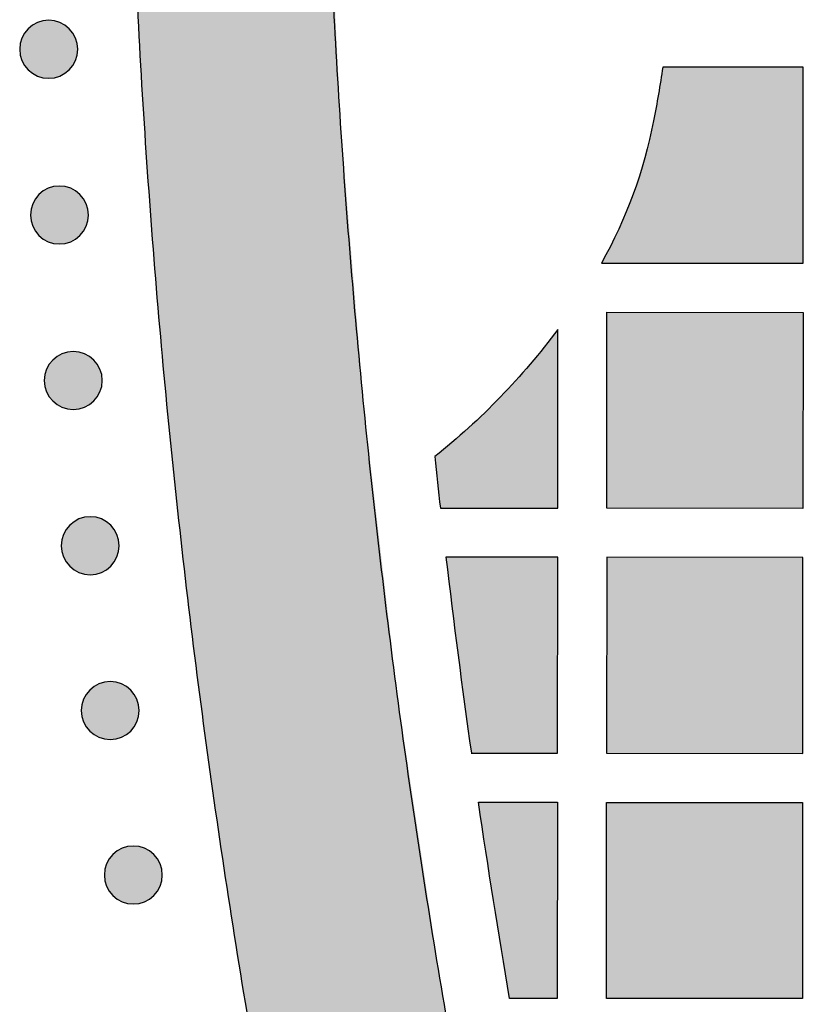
# Model space of a CAD drawing. Header units: millimetres. Extents: x -3873 to -97, y 912 to 4165.
# Tile 103 of 256: x -3873 to -3825, y 1369 to 1429. Entities that reach past the tile are written whole.
import ezdxf

# ---------------------------------------------------------------- set-up
doc = ezdxf.new("R2010")
doc.units = ezdxf.units.MM
doc.layers.add('pattern', color=7, linetype='Continuous', true_color=0x000000)

msp = doc.modelspace()

# ---------------------------------------------------------------- hatches: boundary and pattern name
at = {"layer": 'pattern'}
for points in [[(-3866.069, 1457.773), (-3866.069, 1457.718), (-3865.997, 1448.226), (-3865.757, 1438.725), (-3865.349, 1429.221), (-3864.772, 1419.719), (-3864.026, 1410.222), (-3863.112, 1400.736), (-3862.03, 1391.264), (-3860.78, 1381.811), (-3859.362, 1372.382), (-3857.778, 1362.981), (-3856.028, 1353.613), (-3854.113, 1344.281), (-3852.035, 1334.991), (-3849.794, 1325.746), (-3847.393, 1316.551), (-3844.832, 1307.41), (-3835.621, 1318.993), (-3839.936, 1335.962), (-3843.69, 1353.094), (-3846.873, 1370.361), (-3849.48, 1387.734), (-3851.505, 1405.185), (-3852.945, 1422.683), (-3853.799, 1440.201), (-3854.069, 1457.708), (-3854.069, 1457.767), (-3854.069, 1457.827), (-3853.784, 1475.334), (-3852.914, 1492.851), (-3851.459, 1510.348), (-3849.419, 1527.797), (-3846.797, 1545.168), (-3843.599, 1562.432), (-3839.83, 1579.561), (-3835.501, 1596.526), (-3844.701, 1608.117), (-3847.27, 1598.978), (-3849.679, 1589.785), (-3851.928, 1580.542), (-3854.014, 1571.254), (-3855.937, 1561.924), (-3857.695, 1552.557), (-3859.288, 1543.157), (-3860.714, 1533.73), (-3861.972, 1524.278), (-3863.063, 1514.807), (-3863.985, 1505.322), (-3864.739, 1495.825), (-3865.324, 1486.323), (-3865.74, 1476.82), (-3865.988, 1467.32), (-3866.069, 1457.827)], [(-3869.548, 1425.928), (-3869.577, 1425.9), (-3869.606, 1425.873), (-3869.635, 1425.846), (-3869.666, 1425.82), (-3869.698, 1425.794), (-3869.73, 1425.769), (-3869.764, 1425.744), (-3869.798, 1425.72), (-3869.833, 1425.697), (-3869.868, 1425.674), (-3869.905, 1425.652), (-3869.942, 1425.631), (-3869.98, 1425.611), (-3870.019, 1425.591), (-3870.058, 1425.572), (-3870.099, 1425.554), (-3870.139, 1425.537), (-3870.181, 1425.521), (-3870.223, 1425.506), (-3870.265, 1425.492), (-3870.308, 1425.479), (-3870.352, 1425.467), (-3870.395, 1425.456), (-3870.44, 1425.446), (-3870.484, 1425.438), (-3870.529, 1425.43), (-3870.575, 1425.424), (-3870.62, 1425.418), (-3870.666, 1425.414), (-3870.712, 1425.411), (-3870.757, 1425.41), (-3870.803, 1425.409), (-3870.849, 1425.41), (-3870.895, 1425.411), (-3870.941, 1425.414), (-3870.987, 1425.419), (-3871.032, 1425.424), (-3871.077, 1425.43), (-3871.122, 1425.438), (-3871.167, 1425.447), (-3871.211, 1425.457), (-3871.255, 1425.468), (-3871.299, 1425.48), (-3871.342, 1425.493), (-3871.384, 1425.507), (-3871.426, 1425.522), (-3871.467, 1425.538), (-3871.508, 1425.556), (-3871.548, 1425.573), (-3871.587, 1425.592), (-3871.626, 1425.612), (-3871.664, 1425.633), (-3871.701, 1425.654), (-3871.738, 1425.676), (-3871.774, 1425.699), (-3871.809, 1425.722), (-3871.843, 1425.746), (-3871.876, 1425.771), (-3871.908, 1425.796), (-3871.94, 1425.822), (-3871.971, 1425.848), (-3872, 1425.875), (-3872.029, 1425.902), (-3872.058, 1425.93), (-3872.085, 1425.958), (-3872.112, 1425.987), (-3872.139, 1426.017), (-3872.165, 1426.048), (-3872.191, 1426.079), (-3872.216, 1426.112), (-3872.241, 1426.145), (-3872.265, 1426.179), (-3872.288, 1426.214), (-3872.311, 1426.25), (-3872.333, 1426.286), (-3872.354, 1426.324), (-3872.374, 1426.362), (-3872.394, 1426.4), (-3872.413, 1426.44), (-3872.431, 1426.48), (-3872.448, 1426.521), (-3872.464, 1426.562), (-3872.479, 1426.604), (-3872.493, 1426.647), (-3872.506, 1426.69), (-3872.518, 1426.733), (-3872.529, 1426.777), (-3872.539, 1426.821), (-3872.548, 1426.866), (-3872.555, 1426.911), (-3872.562, 1426.956), (-3872.567, 1427.002), (-3872.571, 1427.047), (-3872.574, 1427.093), (-3872.576, 1427.139), (-3872.576, 1427.185), (-3872.576, 1427.231), (-3872.574, 1427.277), (-3872.571, 1427.322), (-3872.567, 1427.368), (-3872.561, 1427.414), (-3872.555, 1427.459), (-3872.547, 1427.504), (-3872.538, 1427.548), (-3872.528, 1427.593), (-3872.517, 1427.637), (-3872.505, 1427.68), (-3872.492, 1427.723), (-3872.478, 1427.765), (-3872.463, 1427.807), (-3872.447, 1427.849), (-3872.43, 1427.889), (-3872.412, 1427.929), (-3872.393, 1427.969), (-3872.373, 1428.008), (-3872.353, 1428.046), (-3872.331, 1428.083), (-3872.309, 1428.119), (-3872.286, 1428.155), (-3872.263, 1428.19), (-3872.239, 1428.224), (-3872.214, 1428.257), (-3872.189, 1428.29), (-3872.163, 1428.321), (-3872.137, 1428.352), (-3872.11, 1428.382), (-3872.083, 1428.411), (-3872.055, 1428.439), (-3872.027, 1428.467), (-3871.998, 1428.494), (-3871.968, 1428.52), (-3871.937, 1428.547), (-3871.906, 1428.572), (-3871.873, 1428.597), (-3871.84, 1428.622), (-3871.806, 1428.646), (-3871.771, 1428.67), (-3871.735, 1428.692), (-3871.699, 1428.714), (-3871.661, 1428.735), (-3871.623, 1428.756), (-3871.585, 1428.776), (-3871.545, 1428.794), (-3871.505, 1428.812), (-3871.464, 1428.829), (-3871.423, 1428.845), (-3871.381, 1428.86), (-3871.339, 1428.874), (-3871.296, 1428.887), (-3871.252, 1428.899), (-3871.208, 1428.91), (-3871.164, 1428.92), (-3871.119, 1428.929), (-3871.074, 1428.937), (-3871.029, 1428.943), (-3870.984, 1428.948), (-3870.938, 1428.952), (-3870.892, 1428.955), (-3870.846, 1428.957), (-3870.8, 1428.958), (-3870.754, 1428.957), (-3870.709, 1428.955), (-3870.663, 1428.952), (-3870.617, 1428.948), (-3870.572, 1428.943), (-3870.526, 1428.936), (-3870.481, 1428.928), (-3870.437, 1428.92), (-3870.392, 1428.91), (-3870.349, 1428.899), (-3870.305, 1428.887), (-3870.262, 1428.874), (-3870.22, 1428.859), (-3870.178, 1428.844), (-3870.136, 1428.828), (-3870.096, 1428.811), (-3870.056, 1428.793), (-3870.016, 1428.774), (-3869.978, 1428.754), (-3869.94, 1428.734), (-3869.902, 1428.713), (-3869.866, 1428.691), (-3869.83, 1428.668), (-3869.795, 1428.644), (-3869.761, 1428.62), (-3869.728, 1428.596), (-3869.695, 1428.57), (-3869.664, 1428.545), (-3869.633, 1428.518), (-3869.603, 1428.492), (-3869.574, 1428.464), (-3869.546, 1428.437), (-3869.519, 1428.409), (-3869.492, 1428.38), (-3869.465, 1428.35), (-3869.439, 1428.319), (-3869.413, 1428.287), (-3869.388, 1428.255), (-3869.363, 1428.222), (-3869.339, 1428.187), (-3869.316, 1428.152), (-3869.293, 1428.117), (-3869.271, 1428.08), (-3869.25, 1428.043), (-3869.229, 1428.005), (-3869.21, 1427.966), (-3869.191, 1427.927), (-3869.173, 1427.887), (-3869.156, 1427.846), (-3869.14, 1427.804), (-3869.125, 1427.763), (-3869.111, 1427.72), (-3869.098, 1427.677), (-3869.086, 1427.634), (-3869.075, 1427.59), (-3869.065, 1427.545), (-3869.056, 1427.501), (-3869.049, 1427.456), (-3869.042, 1427.41), (-3869.037, 1427.365), (-3869.033, 1427.319), (-3869.03, 1427.274), (-3869.028, 1427.228), (-3869.028, 1427.182), (-3869.028, 1427.136), (-3869.03, 1427.09), (-3869.033, 1427.044), (-3869.037, 1426.998), (-3869.043, 1426.953), (-3869.049, 1426.908), (-3869.057, 1426.863), (-3869.066, 1426.818), (-3869.075, 1426.774), (-3869.086, 1426.73), (-3869.098, 1426.687), (-3869.112, 1426.644), (-3869.126, 1426.601), (-3869.141, 1426.559), (-3869.157, 1426.518), (-3869.174, 1426.477), (-3869.192, 1426.437), (-3869.211, 1426.398), (-3869.231, 1426.359), (-3869.251, 1426.321), (-3869.272, 1426.284), (-3869.295, 1426.247), (-3869.317, 1426.212), (-3869.341, 1426.177), (-3869.365, 1426.143), (-3869.39, 1426.109), (-3869.415, 1426.077), (-3869.441, 1426.045), (-3869.467, 1426.015), (-3869.494, 1425.985), (-3869.521, 1425.956)], [(-3833.796, 1422.802), (-3833.912, 1422.234), (-3834.04, 1421.667), (-3834.179, 1421.103), (-3834.329, 1420.54), (-3834.491, 1419.981), (-3834.664, 1419.424), (-3834.848, 1418.871), (-3835.043, 1418.321), (-3835.249, 1417.775), (-3835.466, 1417.234), (-3835.694, 1416.697), (-3835.932, 1416.166), (-3836.181, 1415.639), (-3836.439, 1415.119), (-3836.708, 1414.604), (-3836.987, 1414.095), (-3824.646, 1414.084), (-3824.635, 1426.084), (-3833.232, 1426.092), (-3833.496, 1424.444)], [(-3868.891, 1415.785), (-3868.919, 1415.758), (-3868.948, 1415.731), (-3868.978, 1415.704), (-3869.009, 1415.678), (-3869.041, 1415.652), (-3869.073, 1415.627), (-3869.106, 1415.602), (-3869.141, 1415.578), (-3869.176, 1415.555), (-3869.211, 1415.532), (-3869.248, 1415.51), (-3869.285, 1415.489), (-3869.323, 1415.468), (-3869.362, 1415.449), (-3869.401, 1415.43), (-3869.441, 1415.412), (-3869.482, 1415.395), (-3869.524, 1415.379), (-3869.565, 1415.364), (-3869.608, 1415.35), (-3869.651, 1415.337), (-3869.694, 1415.325), (-3869.738, 1415.314), (-3869.783, 1415.304), (-3869.827, 1415.295), (-3869.872, 1415.288), (-3869.918, 1415.281), (-3869.963, 1415.276), (-3870.009, 1415.272), (-3870.054, 1415.269), (-3870.1, 1415.267), (-3870.146, 1415.267), (-3870.192, 1415.267), (-3870.238, 1415.269), (-3870.284, 1415.272), (-3870.33, 1415.276), (-3870.375, 1415.282), (-3870.42, 1415.288), (-3870.465, 1415.296), (-3870.51, 1415.305), (-3870.554, 1415.315), (-3870.598, 1415.326), (-3870.641, 1415.338), (-3870.684, 1415.351), (-3870.727, 1415.365), (-3870.769, 1415.38), (-3870.81, 1415.396), (-3870.851, 1415.413), (-3870.891, 1415.431), (-3870.93, 1415.45), (-3870.969, 1415.47), (-3871.007, 1415.49), (-3871.044, 1415.512), (-3871.081, 1415.534), (-3871.116, 1415.556), (-3871.151, 1415.58), (-3871.185, 1415.604), (-3871.219, 1415.629), (-3871.251, 1415.654), (-3871.283, 1415.68), (-3871.313, 1415.706), (-3871.343, 1415.733), (-3871.372, 1415.76), (-3871.4, 1415.787), (-3871.428, 1415.816), (-3871.455, 1415.845), (-3871.482, 1415.875), (-3871.508, 1415.905), (-3871.534, 1415.937), (-3871.559, 1415.969), (-3871.584, 1416.003), (-3871.608, 1416.037), (-3871.631, 1416.072), (-3871.654, 1416.108), (-3871.676, 1416.144), (-3871.697, 1416.181), (-3871.717, 1416.219), (-3871.737, 1416.258), (-3871.756, 1416.298), (-3871.774, 1416.338), (-3871.791, 1416.378), (-3871.807, 1416.42), (-3871.822, 1416.462), (-3871.836, 1416.504), (-3871.849, 1416.547), (-3871.861, 1416.591), (-3871.872, 1416.635), (-3871.882, 1416.679), (-3871.89, 1416.724), (-3871.898, 1416.769), (-3871.904, 1416.814), (-3871.91, 1416.859), (-3871.914, 1416.905), (-3871.917, 1416.951), (-3871.918, 1416.997), (-3871.919, 1417.043), (-3871.918, 1417.088), (-3871.917, 1417.134), (-3871.914, 1417.18), (-3871.909, 1417.226), (-3871.904, 1417.271), (-3871.898, 1417.316), (-3871.89, 1417.361), (-3871.881, 1417.406), (-3871.871, 1417.45), (-3871.86, 1417.494), (-3871.848, 1417.538), (-3871.835, 1417.581), (-3871.821, 1417.623), (-3871.806, 1417.665), (-3871.79, 1417.706), (-3871.772, 1417.747), (-3871.754, 1417.787), (-3871.736, 1417.827), (-3871.716, 1417.865), (-3871.695, 1417.903), (-3871.674, 1417.941), (-3871.652, 1417.977), (-3871.629, 1418.013), (-3871.606, 1418.048), (-3871.582, 1418.082), (-3871.557, 1418.115), (-3871.532, 1418.147), (-3871.506, 1418.179), (-3871.48, 1418.21), (-3871.453, 1418.24), (-3871.426, 1418.269), (-3871.398, 1418.297), (-3871.37, 1418.324), (-3871.341, 1418.351), (-3871.311, 1418.378), (-3871.28, 1418.404), (-3871.249, 1418.43), (-3871.216, 1418.455), (-3871.183, 1418.48), (-3871.149, 1418.504), (-3871.114, 1418.527), (-3871.078, 1418.55), (-3871.042, 1418.572), (-3871.004, 1418.593), (-3870.966, 1418.614), (-3870.928, 1418.633), (-3870.888, 1418.652), (-3870.848, 1418.67), (-3870.807, 1418.687), (-3870.766, 1418.703), (-3870.724, 1418.718), (-3870.681, 1418.732), (-3870.638, 1418.745), (-3870.595, 1418.757), (-3870.551, 1418.768), (-3870.507, 1418.778), (-3870.462, 1418.787), (-3870.417, 1418.794), (-3870.372, 1418.801), (-3870.326, 1418.806), (-3870.281, 1418.81), (-3870.235, 1418.813), (-3870.189, 1418.815), (-3870.143, 1418.815), (-3870.097, 1418.815), (-3870.051, 1418.813), (-3870.006, 1418.81), (-3869.96, 1418.806), (-3869.914, 1418.8), (-3869.869, 1418.794), (-3869.824, 1418.786), (-3869.78, 1418.777), (-3869.735, 1418.767), (-3869.691, 1418.756), (-3869.648, 1418.744), (-3869.605, 1418.731), (-3869.563, 1418.717), (-3869.521, 1418.702), (-3869.479, 1418.686), (-3869.439, 1418.669), (-3869.399, 1418.651), (-3869.359, 1418.632), (-3869.32, 1418.612), (-3869.282, 1418.592), (-3869.245, 1418.57), (-3869.209, 1418.548), (-3869.173, 1418.526), (-3869.138, 1418.502), (-3869.104, 1418.478), (-3869.071, 1418.453), (-3869.038, 1418.428), (-3869.007, 1418.402), (-3868.976, 1418.376), (-3868.946, 1418.349), (-3868.917, 1418.322), (-3868.889, 1418.295), (-3868.861, 1418.266), (-3868.834, 1418.237), (-3868.808, 1418.207), (-3868.781, 1418.177), (-3868.756, 1418.145), (-3868.731, 1418.113), (-3868.706, 1418.079), (-3868.682, 1418.045), (-3868.658, 1418.01), (-3868.636, 1417.974), (-3868.614, 1417.938), (-3868.593, 1417.901), (-3868.572, 1417.863), (-3868.552, 1417.824), (-3868.534, 1417.784), (-3868.516, 1417.744), (-3868.499, 1417.704), (-3868.483, 1417.662), (-3868.468, 1417.62), (-3868.454, 1417.578), (-3868.44, 1417.535), (-3868.428, 1417.491), (-3868.418, 1417.447), (-3868.408, 1417.403), (-3868.399, 1417.358), (-3868.391, 1417.313), (-3868.385, 1417.268), (-3868.38, 1417.223), (-3868.376, 1417.177), (-3868.373, 1417.131), (-3868.371, 1417.085), (-3868.37, 1417.039), (-3868.371, 1416.994), (-3868.373, 1416.948), (-3868.376, 1416.902), (-3868.38, 1416.856), (-3868.385, 1416.811), (-3868.392, 1416.766), (-3868.4, 1416.721), (-3868.408, 1416.676), (-3868.418, 1416.632), (-3868.429, 1416.588), (-3868.441, 1416.544), (-3868.454, 1416.501), (-3868.469, 1416.459), (-3868.484, 1416.417), (-3868.5, 1416.376), (-3868.517, 1416.335), (-3868.535, 1416.295), (-3868.554, 1416.255), (-3868.574, 1416.217), (-3868.594, 1416.179), (-3868.615, 1416.141), (-3868.637, 1416.105), (-3868.66, 1416.069), (-3868.684, 1416.034), (-3868.708, 1416), (-3868.732, 1415.967), (-3868.758, 1415.935), (-3868.783, 1415.903), (-3868.81, 1415.872), (-3868.836, 1415.842), (-3868.864, 1415.813)], [(-3836.659, 1399.095), (-3836.648, 1411.094), (-3824.648, 1411.084), (-3824.659, 1399.084)], [(-3839.649, 1410.039), (-3840.476, 1408.965), (-3841.339, 1407.916), (-3842.236, 1406.895), (-3843.166, 1405.903), (-3844.127, 1404.941), (-3845.118, 1404.011), (-3846.137, 1403.114), (-3847.183, 1402.252), (-3846.841, 1399.104), (-3839.659, 1399.097)], [(-3868.045, 1405.657), (-3868.073, 1405.63), (-3868.102, 1405.602), (-3868.132, 1405.576), (-3868.162, 1405.549), (-3868.194, 1405.524), (-3868.227, 1405.499), (-3868.26, 1405.474), (-3868.294, 1405.45), (-3868.329, 1405.427), (-3868.365, 1405.404), (-3868.401, 1405.382), (-3868.438, 1405.361), (-3868.476, 1405.34), (-3868.515, 1405.321), (-3868.555, 1405.302), (-3868.595, 1405.284), (-3868.636, 1405.267), (-3868.677, 1405.251), (-3868.719, 1405.236), (-3868.761, 1405.222), (-3868.804, 1405.209), (-3868.848, 1405.197), (-3868.892, 1405.186), (-3868.936, 1405.176), (-3868.981, 1405.167), (-3869.026, 1405.159), (-3869.071, 1405.153), (-3869.116, 1405.148), (-3869.162, 1405.144), (-3869.208, 1405.141), (-3869.254, 1405.139), (-3869.3, 1405.138), (-3869.346, 1405.139), (-3869.391, 1405.141), (-3869.437, 1405.144), (-3869.483, 1405.148), (-3869.528, 1405.153), (-3869.574, 1405.16), (-3869.618, 1405.168), (-3869.663, 1405.176), (-3869.707, 1405.186), (-3869.751, 1405.197), (-3869.795, 1405.209), (-3869.838, 1405.223), (-3869.88, 1405.237), (-3869.922, 1405.252), (-3869.963, 1405.268), (-3870.004, 1405.285), (-3870.044, 1405.303), (-3870.084, 1405.322), (-3870.122, 1405.342), (-3870.16, 1405.362), (-3870.198, 1405.383), (-3870.234, 1405.405), (-3870.27, 1405.428), (-3870.305, 1405.452), (-3870.339, 1405.476), (-3870.372, 1405.5), (-3870.404, 1405.526), (-3870.436, 1405.551), (-3870.467, 1405.578), (-3870.497, 1405.605), (-3870.526, 1405.632), (-3870.554, 1405.659), (-3870.581, 1405.687), (-3870.608, 1405.716), (-3870.635, 1405.746), (-3870.661, 1405.777), (-3870.687, 1405.809), (-3870.712, 1405.841), (-3870.737, 1405.875), (-3870.761, 1405.909), (-3870.784, 1405.944), (-3870.807, 1405.979), (-3870.829, 1406.016), (-3870.85, 1406.053), (-3870.871, 1406.091), (-3870.89, 1406.13), (-3870.909, 1406.169), (-3870.927, 1406.209), (-3870.944, 1406.25), (-3870.96, 1406.292), (-3870.975, 1406.334), (-3870.989, 1406.376), (-3871.002, 1406.419), (-3871.014, 1406.462), (-3871.025, 1406.506), (-3871.035, 1406.551), (-3871.044, 1406.595), (-3871.051, 1406.64), (-3871.058, 1406.686), (-3871.063, 1406.731), (-3871.067, 1406.777), (-3871.07, 1406.823), (-3871.072, 1406.868), (-3871.072, 1406.914), (-3871.072, 1406.96), (-3871.07, 1407.006), (-3871.067, 1407.052), (-3871.063, 1407.098), (-3871.057, 1407.143), (-3871.051, 1407.188), (-3871.043, 1407.233), (-3871.034, 1407.278), (-3871.024, 1407.322), (-3871.013, 1407.366), (-3871.001, 1407.409), (-3870.988, 1407.452), (-3870.974, 1407.495), (-3870.959, 1407.537), (-3870.943, 1407.578), (-3870.926, 1407.619), (-3870.908, 1407.659), (-3870.889, 1407.698), (-3870.869, 1407.737), (-3870.849, 1407.775), (-3870.827, 1407.812), (-3870.805, 1407.849), (-3870.783, 1407.885), (-3870.759, 1407.919), (-3870.735, 1407.954), (-3870.71, 1407.987), (-3870.685, 1408.019), (-3870.659, 1408.051), (-3870.633, 1408.082), (-3870.606, 1408.111), (-3870.579, 1408.14), (-3870.552, 1408.168), (-3870.523, 1408.196), (-3870.494, 1408.223), (-3870.464, 1408.25), (-3870.434, 1408.276), (-3870.402, 1408.302), (-3870.37, 1408.327), (-3870.336, 1408.352), (-3870.302, 1408.376), (-3870.267, 1408.399), (-3870.231, 1408.422), (-3870.195, 1408.444), (-3870.158, 1408.465), (-3870.12, 1408.485), (-3870.081, 1408.505), (-3870.041, 1408.524), (-3870.001, 1408.542), (-3869.961, 1408.559), (-3869.919, 1408.575), (-3869.877, 1408.59), (-3869.835, 1408.604), (-3869.792, 1408.617), (-3869.748, 1408.629), (-3869.704, 1408.64), (-3869.66, 1408.65), (-3869.615, 1408.658), (-3869.57, 1408.666), (-3869.525, 1408.672), (-3869.48, 1408.678), (-3869.434, 1408.682), (-3869.388, 1408.685), (-3869.342, 1408.687), (-3869.297, 1408.687), (-3869.251, 1408.686), (-3869.205, 1408.685), (-3869.159, 1408.682), (-3869.113, 1408.677), (-3869.068, 1408.672), (-3869.023, 1408.666), (-3868.978, 1408.658), (-3868.933, 1408.649), (-3868.889, 1408.639), (-3868.845, 1408.628), (-3868.801, 1408.616), (-3868.758, 1408.603), (-3868.716, 1408.589), (-3868.674, 1408.574), (-3868.633, 1408.558), (-3868.592, 1408.541), (-3868.552, 1408.523), (-3868.512, 1408.504), (-3868.474, 1408.484), (-3868.436, 1408.463), (-3868.398, 1408.442), (-3868.362, 1408.42), (-3868.326, 1408.397), (-3868.291, 1408.374), (-3868.257, 1408.35), (-3868.224, 1408.325), (-3868.192, 1408.3), (-3868.16, 1408.274), (-3868.129, 1408.248), (-3868.099, 1408.221), (-3868.07, 1408.194), (-3868.042, 1408.166), (-3868.015, 1408.138), (-3867.988, 1408.109), (-3867.961, 1408.079), (-3867.935, 1408.048), (-3867.909, 1408.017), (-3867.884, 1407.984), (-3867.859, 1407.951), (-3867.835, 1407.917), (-3867.812, 1407.882), (-3867.789, 1407.846), (-3867.767, 1407.81), (-3867.746, 1407.772), (-3867.725, 1407.734), (-3867.706, 1407.696), (-3867.687, 1407.656), (-3867.669, 1407.616), (-3867.652, 1407.575), (-3867.636, 1407.534), (-3867.621, 1407.492), (-3867.607, 1407.45), (-3867.594, 1407.407), (-3867.582, 1407.363), (-3867.571, 1407.319), (-3867.561, 1407.275), (-3867.552, 1407.23), (-3867.545, 1407.185), (-3867.538, 1407.14), (-3867.533, 1407.094), (-3867.529, 1407.049), (-3867.526, 1407.003), (-3867.524, 1406.957), (-3867.524, 1406.911), (-3867.524, 1406.865), (-3867.526, 1406.819), (-3867.529, 1406.774), (-3867.533, 1406.728), (-3867.539, 1406.683), (-3867.545, 1406.637), (-3867.553, 1406.592), (-3867.562, 1406.548), (-3867.572, 1406.503), (-3867.583, 1406.46), (-3867.595, 1406.416), (-3867.608, 1406.373), (-3867.622, 1406.331), (-3867.637, 1406.289), (-3867.653, 1406.247), (-3867.67, 1406.207), (-3867.688, 1406.167), (-3867.707, 1406.127), (-3867.727, 1406.088), (-3867.747, 1406.05), (-3867.769, 1406.013), (-3867.791, 1405.977), (-3867.814, 1405.941), (-3867.837, 1405.906), (-3867.861, 1405.872), (-3867.886, 1405.839), (-3867.911, 1405.806), (-3867.937, 1405.775), (-3867.963, 1405.744), (-3867.99, 1405.714), (-3868.017, 1405.685)], [(-3867.009, 1395.546), (-3867.037, 1395.519), (-3867.066, 1395.492), (-3867.096, 1395.465), (-3867.126, 1395.439), (-3867.158, 1395.413), (-3867.191, 1395.388), (-3867.224, 1395.363), (-3867.258, 1395.339), (-3867.293, 1395.316), (-3867.329, 1395.293), (-3867.365, 1395.271), (-3867.402, 1395.25), (-3867.441, 1395.23), (-3867.479, 1395.21), (-3867.519, 1395.191), (-3867.559, 1395.173), (-3867.6, 1395.156), (-3867.641, 1395.14), (-3867.683, 1395.125), (-3867.725, 1395.111), (-3867.768, 1395.098), (-3867.812, 1395.086), (-3867.856, 1395.075), (-3867.9, 1395.065), (-3867.945, 1395.056), (-3867.99, 1395.049), (-3868.035, 1395.042), (-3868.08, 1395.037), (-3868.126, 1395.033), (-3868.172, 1395.03), (-3868.218, 1395.028), (-3868.264, 1395.028), (-3868.31, 1395.028), (-3868.355, 1395.03), (-3868.401, 1395.033), (-3868.447, 1395.037), (-3868.492, 1395.043), (-3868.538, 1395.049), (-3868.583, 1395.057), (-3868.627, 1395.066), (-3868.671, 1395.076), (-3868.715, 1395.087), (-3868.759, 1395.099), (-3868.802, 1395.112), (-3868.844, 1395.126), (-3868.886, 1395.141), (-3868.928, 1395.157), (-3868.968, 1395.174), (-3869.008, 1395.192), (-3869.048, 1395.211), (-3869.086, 1395.231), (-3869.124, 1395.251), (-3869.162, 1395.273), (-3869.198, 1395.295), (-3869.234, 1395.318), (-3869.269, 1395.341), (-3869.303, 1395.365), (-3869.336, 1395.39), (-3869.369, 1395.415), (-3869.4, 1395.441), (-3869.431, 1395.467), (-3869.461, 1395.494), (-3869.49, 1395.521), (-3869.518, 1395.549), (-3869.545, 1395.577), (-3869.572, 1395.606), (-3869.599, 1395.636), (-3869.625, 1395.667), (-3869.651, 1395.698), (-3869.676, 1395.731), (-3869.701, 1395.764), (-3869.725, 1395.798), (-3869.748, 1395.833), (-3869.771, 1395.869), (-3869.793, 1395.905), (-3869.814, 1395.943), (-3869.835, 1395.981), (-3869.854, 1396.019), (-3869.873, 1396.059), (-3869.891, 1396.099), (-3869.908, 1396.14), (-3869.924, 1396.181), (-3869.939, 1396.223), (-3869.953, 1396.265), (-3869.966, 1396.308), (-3869.978, 1396.352), (-3869.989, 1396.396), (-3869.999, 1396.44), (-3870.008, 1396.485), (-3870.015, 1396.53), (-3870.022, 1396.575), (-3870.027, 1396.62), (-3870.031, 1396.666), (-3870.034, 1396.712), (-3870.036, 1396.758), (-3870.036, 1396.804), (-3870.036, 1396.85), (-3870.034, 1396.896), (-3870.031, 1396.941), (-3870.027, 1396.987), (-3870.021, 1397.032), (-3870.015, 1397.078), (-3870.007, 1397.123), (-3869.998, 1397.167), (-3869.989, 1397.212), (-3869.978, 1397.255), (-3869.965, 1397.299), (-3869.952, 1397.342), (-3869.938, 1397.384), (-3869.923, 1397.426), (-3869.907, 1397.468), (-3869.89, 1397.508), (-3869.872, 1397.548), (-3869.853, 1397.588), (-3869.833, 1397.626), (-3869.813, 1397.664), (-3869.791, 1397.702), (-3869.769, 1397.738), (-3869.747, 1397.774), (-3869.723, 1397.809), (-3869.699, 1397.843), (-3869.674, 1397.876), (-3869.649, 1397.909), (-3869.623, 1397.94), (-3869.597, 1397.971), (-3869.57, 1398.001), (-3869.543, 1398.03), (-3869.516, 1398.058), (-3869.487, 1398.085), (-3869.458, 1398.113), (-3869.429, 1398.139), (-3869.398, 1398.165), (-3869.366, 1398.191), (-3869.334, 1398.216), (-3869.3, 1398.241), (-3869.266, 1398.265), (-3869.231, 1398.288), (-3869.196, 1398.311), (-3869.159, 1398.333), (-3869.122, 1398.354), (-3869.084, 1398.375), (-3869.045, 1398.394), (-3869.006, 1398.413), (-3868.965, 1398.431), (-3868.925, 1398.448), (-3868.883, 1398.464), (-3868.841, 1398.479), (-3868.799, 1398.493), (-3868.756, 1398.506), (-3868.712, 1398.518), (-3868.668, 1398.529), (-3868.624, 1398.539), (-3868.58, 1398.548), (-3868.535, 1398.555), (-3868.489, 1398.562), (-3868.444, 1398.567), (-3868.398, 1398.571), (-3868.352, 1398.574), (-3868.306, 1398.576), (-3868.261, 1398.576), (-3868.215, 1398.576), (-3868.169, 1398.574), (-3868.123, 1398.571), (-3868.077, 1398.567), (-3868.032, 1398.561), (-3867.987, 1398.555), (-3867.942, 1398.547), (-3867.897, 1398.539), (-3867.853, 1398.529), (-3867.809, 1398.518), (-3867.765, 1398.506), (-3867.722, 1398.492), (-3867.68, 1398.478), (-3867.638, 1398.463), (-3867.597, 1398.447), (-3867.556, 1398.43), (-3867.516, 1398.412), (-3867.476, 1398.393), (-3867.438, 1398.373), (-3867.4, 1398.353), (-3867.363, 1398.332), (-3867.326, 1398.309), (-3867.29, 1398.287), (-3867.255, 1398.263), (-3867.221, 1398.239), (-3867.188, 1398.214), (-3867.156, 1398.189), (-3867.124, 1398.163), (-3867.093, 1398.137), (-3867.064, 1398.11), (-3867.035, 1398.083), (-3867.006, 1398.056), (-3866.979, 1398.028), (-3866.952, 1397.998), (-3866.925, 1397.969), (-3866.899, 1397.938), (-3866.873, 1397.906), (-3866.848, 1397.874), (-3866.823, 1397.84), (-3866.799, 1397.806), (-3866.776, 1397.771), (-3866.753, 1397.736), (-3866.731, 1397.699), (-3866.71, 1397.662), (-3866.689, 1397.624), (-3866.67, 1397.585), (-3866.651, 1397.546), (-3866.633, 1397.505), (-3866.616, 1397.465), (-3866.6, 1397.423), (-3866.585, 1397.381), (-3866.571, 1397.339), (-3866.558, 1397.296), (-3866.546, 1397.252), (-3866.535, 1397.209), (-3866.525, 1397.164), (-3866.516, 1397.12), (-3866.509, 1397.075), (-3866.502, 1397.029), (-3866.497, 1396.984), (-3866.493, 1396.938), (-3866.49, 1396.892), (-3866.488, 1396.847), (-3866.488, 1396.801), (-3866.488, 1396.755), (-3866.49, 1396.709), (-3866.493, 1396.663), (-3866.497, 1396.617), (-3866.503, 1396.572), (-3866.509, 1396.527), (-3866.517, 1396.482), (-3866.526, 1396.437), (-3866.536, 1396.393), (-3866.547, 1396.349), (-3866.559, 1396.305), (-3866.572, 1396.262), (-3866.586, 1396.22), (-3866.601, 1396.178), (-3866.617, 1396.137), (-3866.634, 1396.096), (-3866.652, 1396.056), (-3866.671, 1396.017), (-3866.691, 1395.978), (-3866.711, 1395.94), (-3866.733, 1395.903), (-3866.755, 1395.866), (-3866.778, 1395.83), (-3866.801, 1395.796), (-3866.825, 1395.761), (-3866.85, 1395.728), (-3866.875, 1395.696), (-3866.901, 1395.664), (-3866.927, 1395.633), (-3866.954, 1395.604), (-3866.981, 1395.575)], [(-3846.497, 1396.103), (-3844.945, 1384.102), (-3839.672, 1384.097), (-3839.661, 1396.097)], [(-3836.672, 1384.095), (-3824.672, 1384.084), (-3824.661, 1396.084), (-3836.661, 1396.094)], [(-3865.784, 1385.457), (-3865.812, 1385.429), (-3865.841, 1385.402), (-3865.871, 1385.376), (-3865.902, 1385.349), (-3865.933, 1385.324), (-3865.966, 1385.298), (-3865.999, 1385.274), (-3866.033, 1385.25), (-3866.068, 1385.226), (-3866.104, 1385.204), (-3866.14, 1385.182), (-3866.178, 1385.161), (-3866.216, 1385.14), (-3866.254, 1385.12), (-3866.294, 1385.102), (-3866.334, 1385.084), (-3866.375, 1385.067), (-3866.416, 1385.051), (-3866.458, 1385.036), (-3866.501, 1385.022), (-3866.544, 1385.008), (-3866.587, 1384.996), (-3866.631, 1384.986), (-3866.675, 1384.976), (-3866.72, 1384.967), (-3866.765, 1384.959), (-3866.81, 1384.953), (-3866.856, 1384.948), (-3866.901, 1384.944), (-3866.947, 1384.941), (-3866.993, 1384.939), (-3867.039, 1384.938), (-3867.085, 1384.939), (-3867.131, 1384.941), (-3867.176, 1384.944), (-3867.222, 1384.948), (-3867.268, 1384.953), (-3867.313, 1384.96), (-3867.358, 1384.968), (-3867.402, 1384.976), (-3867.447, 1384.986), (-3867.491, 1384.997), (-3867.534, 1385.009), (-3867.577, 1385.022), (-3867.619, 1385.037), (-3867.661, 1385.052), (-3867.703, 1385.068), (-3867.743, 1385.085), (-3867.784, 1385.103), (-3867.823, 1385.122), (-3867.862, 1385.141), (-3867.9, 1385.162), (-3867.937, 1385.183), (-3867.973, 1385.205), (-3868.009, 1385.228), (-3868.044, 1385.252), (-3868.078, 1385.276), (-3868.111, 1385.3), (-3868.144, 1385.326), (-3868.175, 1385.351), (-3868.206, 1385.378), (-3868.236, 1385.404), (-3868.265, 1385.432), (-3868.293, 1385.459), (-3868.321, 1385.487), (-3868.348, 1385.516), (-3868.374, 1385.546), (-3868.401, 1385.577), (-3868.426, 1385.609), (-3868.452, 1385.641), (-3868.476, 1385.674), (-3868.5, 1385.709), (-3868.524, 1385.744), (-3868.546, 1385.779), (-3868.568, 1385.816), (-3868.589, 1385.853), (-3868.61, 1385.891), (-3868.63, 1385.93), (-3868.648, 1385.969), (-3868.666, 1386.009), (-3868.683, 1386.05), (-3868.699, 1386.092), (-3868.714, 1386.133), (-3868.728, 1386.176), (-3868.742, 1386.219), (-3868.754, 1386.262), (-3868.764, 1386.306), (-3868.774, 1386.351), (-3868.783, 1386.395), (-3868.791, 1386.44), (-3868.797, 1386.486), (-3868.802, 1386.531), (-3868.806, 1386.577), (-3868.809, 1386.622), (-3868.811, 1386.668), (-3868.812, 1386.714), (-3868.811, 1386.76), (-3868.809, 1386.806), (-3868.806, 1386.852), (-3868.802, 1386.897), (-3868.797, 1386.943), (-3868.79, 1386.988), (-3868.782, 1387.033), (-3868.774, 1387.078), (-3868.764, 1387.122), (-3868.753, 1387.166), (-3868.741, 1387.209), (-3868.728, 1387.252), (-3868.713, 1387.295), (-3868.698, 1387.337), (-3868.682, 1387.378), (-3868.665, 1387.419), (-3868.647, 1387.459), (-3868.628, 1387.498), (-3868.608, 1387.537), (-3868.588, 1387.575), (-3868.567, 1387.612), (-3868.545, 1387.649), (-3868.522, 1387.684), (-3868.498, 1387.719), (-3868.474, 1387.753), (-3868.45, 1387.787), (-3868.424, 1387.819), (-3868.399, 1387.851), (-3868.372, 1387.881), (-3868.346, 1387.911), (-3868.318, 1387.94), (-3868.291, 1387.968), (-3868.263, 1387.996), (-3868.234, 1388.023), (-3868.204, 1388.05), (-3868.173, 1388.076), (-3868.141, 1388.102), (-3868.109, 1388.127), (-3868.076, 1388.152), (-3868.041, 1388.176), (-3868.006, 1388.199), (-3867.971, 1388.222), (-3867.934, 1388.244), (-3867.897, 1388.265), (-3867.859, 1388.285), (-3867.82, 1388.305), (-3867.781, 1388.324), (-3867.741, 1388.342), (-3867.7, 1388.359), (-3867.658, 1388.375), (-3867.617, 1388.39), (-3867.574, 1388.404), (-3867.531, 1388.417), (-3867.488, 1388.429), (-3867.444, 1388.44), (-3867.399, 1388.45), (-3867.355, 1388.458), (-3867.31, 1388.466), (-3867.264, 1388.472), (-3867.219, 1388.478), (-3867.173, 1388.482), (-3867.128, 1388.485), (-3867.082, 1388.486), (-3867.036, 1388.487), (-3866.99, 1388.486), (-3866.944, 1388.485), (-3866.898, 1388.482), (-3866.853, 1388.477), (-3866.807, 1388.472), (-3866.762, 1388.465), (-3866.717, 1388.458), (-3866.672, 1388.449), (-3866.628, 1388.439), (-3866.584, 1388.428), (-3866.541, 1388.416), (-3866.498, 1388.403), (-3866.455, 1388.389), (-3866.413, 1388.374), (-3866.372, 1388.358), (-3866.331, 1388.34), (-3866.291, 1388.322), (-3866.252, 1388.304), (-3866.213, 1388.284), (-3866.175, 1388.263), (-3866.138, 1388.242), (-3866.101, 1388.22), (-3866.066, 1388.197), (-3866.031, 1388.174), (-3865.997, 1388.15), (-3865.963, 1388.125), (-3865.931, 1388.1), (-3865.899, 1388.074), (-3865.869, 1388.048), (-3865.839, 1388.021), (-3865.81, 1387.994), (-3865.782, 1387.966), (-3865.754, 1387.938), (-3865.727, 1387.909), (-3865.7, 1387.879), (-3865.674, 1387.848), (-3865.648, 1387.817), (-3865.623, 1387.784), (-3865.598, 1387.751), (-3865.574, 1387.717), (-3865.551, 1387.682), (-3865.528, 1387.646), (-3865.506, 1387.61), (-3865.485, 1387.572), (-3865.465, 1387.534), (-3865.445, 1387.496), (-3865.426, 1387.456), (-3865.408, 1387.416), (-3865.391, 1387.375), (-3865.375, 1387.334), (-3865.36, 1387.292), (-3865.346, 1387.249), (-3865.333, 1387.206), (-3865.321, 1387.163), (-3865.31, 1387.119), (-3865.3, 1387.075), (-3865.292, 1387.03), (-3865.284, 1386.985), (-3865.278, 1386.94), (-3865.272, 1386.894), (-3865.268, 1386.849), (-3865.265, 1386.803), (-3865.264, 1386.757), (-3865.263, 1386.711), (-3865.264, 1386.665), (-3865.265, 1386.619), (-3865.268, 1386.574), (-3865.273, 1386.528), (-3865.278, 1386.482), (-3865.284, 1386.437), (-3865.292, 1386.392), (-3865.301, 1386.348), (-3865.311, 1386.303), (-3865.322, 1386.259), (-3865.334, 1386.216), (-3865.347, 1386.173), (-3865.361, 1386.131), (-3865.376, 1386.089), (-3865.392, 1386.047), (-3865.41, 1386.007), (-3865.428, 1385.966), (-3865.446, 1385.927), (-3865.466, 1385.888), (-3865.487, 1385.85), (-3865.508, 1385.813), (-3865.53, 1385.777), (-3865.553, 1385.741), (-3865.576, 1385.706), (-3865.6, 1385.672), (-3865.625, 1385.639), (-3865.65, 1385.606), (-3865.676, 1385.575), (-3865.702, 1385.544), (-3865.729, 1385.514), (-3865.756, 1385.485)], [(-3844.512, 1381.101), (-3839.674, 1381.097), (-3839.685, 1369.097), (-3842.603, 1369.1)], [(-3836.685, 1369.095), (-3836.674, 1381.094), (-3824.674, 1381.084), (-3824.685, 1369.084)], [(-3864.37, 1375.392), (-3864.399, 1375.365), (-3864.428, 1375.338), (-3864.458, 1375.311), (-3864.488, 1375.285), (-3864.52, 1375.259), (-3864.552, 1375.234), (-3864.586, 1375.209), (-3864.62, 1375.185), (-3864.655, 1375.162), (-3864.691, 1375.139), (-3864.727, 1375.117), (-3864.764, 1375.096), (-3864.802, 1375.075), (-3864.841, 1375.056), (-3864.881, 1375.037), (-3864.921, 1375.019), (-3864.961, 1375.002), (-3865.003, 1374.986), (-3865.045, 1374.971), (-3865.087, 1374.957), (-3865.13, 1374.944), (-3865.174, 1374.932), (-3865.218, 1374.921), (-3865.262, 1374.911), (-3865.307, 1374.902), (-3865.352, 1374.895), (-3865.397, 1374.888), (-3865.442, 1374.883), (-3865.488, 1374.879), (-3865.534, 1374.876), (-3865.58, 1374.874), (-3865.626, 1374.874), (-3865.671, 1374.874), (-3865.717, 1374.876), (-3865.763, 1374.879), (-3865.809, 1374.883), (-3865.854, 1374.889), (-3865.899, 1374.895), (-3865.944, 1374.903), (-3865.989, 1374.912), (-3866.033, 1374.921), (-3866.077, 1374.932), (-3866.121, 1374.945), (-3866.164, 1374.958), (-3866.206, 1374.972), (-3866.248, 1374.987), (-3866.289, 1375.003), (-3866.33, 1375.02), (-3866.37, 1375.038), (-3866.41, 1375.057), (-3866.448, 1375.077), (-3866.486, 1375.097), (-3866.524, 1375.119), (-3866.56, 1375.141), (-3866.596, 1375.163), (-3866.631, 1375.187), (-3866.665, 1375.211), (-3866.698, 1375.236), (-3866.73, 1375.261), (-3866.762, 1375.287), (-3866.793, 1375.313), (-3866.823, 1375.34), (-3866.852, 1375.367), (-3866.88, 1375.394), (-3866.907, 1375.423), (-3866.934, 1375.452), (-3866.961, 1375.481), (-3866.987, 1375.512), (-3867.013, 1375.544), (-3867.038, 1375.576), (-3867.063, 1375.61), (-3867.087, 1375.644), (-3867.11, 1375.679), (-3867.133, 1375.714), (-3867.155, 1375.751), (-3867.176, 1375.788), (-3867.197, 1375.826), (-3867.216, 1375.865), (-3867.235, 1375.904), (-3867.253, 1375.945), (-3867.27, 1375.985), (-3867.286, 1376.027), (-3867.301, 1376.069), (-3867.315, 1376.111), (-3867.328, 1376.154), (-3867.34, 1376.198), (-3867.351, 1376.242), (-3867.361, 1376.286), (-3867.37, 1376.33), (-3867.377, 1376.375), (-3867.384, 1376.421), (-3867.389, 1376.466), (-3867.393, 1376.512), (-3867.396, 1376.558), (-3867.398, 1376.604), (-3867.398, 1376.649), (-3867.398, 1376.695), (-3867.396, 1376.741), (-3867.393, 1376.787), (-3867.389, 1376.833), (-3867.383, 1376.878), (-3867.377, 1376.923), (-3867.369, 1376.968), (-3867.36, 1377.013), (-3867.35, 1377.057), (-3867.339, 1377.101), (-3867.327, 1377.145), (-3867.314, 1377.188), (-3867.3, 1377.23), (-3867.285, 1377.272), (-3867.269, 1377.313), (-3867.252, 1377.354), (-3867.234, 1377.394), (-3867.215, 1377.434), (-3867.195, 1377.472), (-3867.175, 1377.51), (-3867.153, 1377.547), (-3867.131, 1377.584), (-3867.109, 1377.62), (-3867.085, 1377.655), (-3867.061, 1377.689), (-3867.036, 1377.722), (-3867.011, 1377.754), (-3866.985, 1377.786), (-3866.959, 1377.817), (-3866.932, 1377.846), (-3866.905, 1377.875), (-3866.878, 1377.904), (-3866.849, 1377.931), (-3866.82, 1377.958), (-3866.79, 1377.985), (-3866.76, 1378.011), (-3866.728, 1378.037), (-3866.696, 1378.062), (-3866.662, 1378.087), (-3866.628, 1378.111), (-3866.593, 1378.134), (-3866.557, 1378.157), (-3866.521, 1378.179), (-3866.484, 1378.2), (-3866.446, 1378.221), (-3866.407, 1378.24), (-3866.367, 1378.259), (-3866.327, 1378.277), (-3866.287, 1378.294), (-3866.245, 1378.31), (-3866.203, 1378.325), (-3866.161, 1378.339), (-3866.118, 1378.352), (-3866.074, 1378.364), (-3866.03, 1378.375), (-3865.986, 1378.385), (-3865.941, 1378.394), (-3865.896, 1378.401), (-3865.851, 1378.408), (-3865.806, 1378.413), (-3865.76, 1378.417), (-3865.714, 1378.42), (-3865.668, 1378.422), (-3865.622, 1378.422), (-3865.577, 1378.422), (-3865.531, 1378.42), (-3865.485, 1378.417), (-3865.439, 1378.413), (-3865.394, 1378.407), (-3865.349, 1378.401), (-3865.304, 1378.393), (-3865.259, 1378.384), (-3865.215, 1378.374), (-3865.171, 1378.363), (-3865.127, 1378.351), (-3865.084, 1378.338), (-3865.042, 1378.324), (-3865, 1378.309), (-3864.959, 1378.293), (-3864.918, 1378.276), (-3864.878, 1378.258), (-3864.838, 1378.239), (-3864.8, 1378.219), (-3864.762, 1378.199), (-3864.724, 1378.177), (-3864.688, 1378.155), (-3864.652, 1378.132), (-3864.617, 1378.109), (-3864.583, 1378.085), (-3864.55, 1378.06), (-3864.518, 1378.035), (-3864.486, 1378.009), (-3864.455, 1377.983), (-3864.425, 1377.956), (-3864.396, 1377.929), (-3864.368, 1377.901), (-3864.341, 1377.873), (-3864.314, 1377.844), (-3864.287, 1377.814), (-3864.261, 1377.784), (-3864.235, 1377.752), (-3864.21, 1377.719), (-3864.185, 1377.686), (-3864.161, 1377.652), (-3864.138, 1377.617), (-3864.115, 1377.581), (-3864.093, 1377.545), (-3864.072, 1377.508), (-3864.051, 1377.469), (-3864.032, 1377.431), (-3864.013, 1377.391), (-3863.995, 1377.351), (-3863.978, 1377.31), (-3863.962, 1377.269), (-3863.947, 1377.227), (-3863.933, 1377.185), (-3863.92, 1377.142), (-3863.908, 1377.098), (-3863.897, 1377.054), (-3863.887, 1377.01), (-3863.878, 1376.965), (-3863.871, 1376.92), (-3863.864, 1376.875), (-3863.859, 1376.83), (-3863.855, 1376.784), (-3863.852, 1376.738), (-3863.85, 1376.692), (-3863.85, 1376.646), (-3863.85, 1376.6), (-3863.852, 1376.555), (-3863.855, 1376.509), (-3863.859, 1376.463), (-3863.865, 1376.418), (-3863.871, 1376.372), (-3863.879, 1376.327), (-3863.888, 1376.283), (-3863.898, 1376.239), (-3863.909, 1376.195), (-3863.921, 1376.151), (-3863.934, 1376.108), (-3863.948, 1376.066), (-3863.963, 1376.024), (-3863.979, 1375.982), (-3863.996, 1375.942), (-3864.014, 1375.902), (-3864.033, 1375.862), (-3864.053, 1375.824), (-3864.073, 1375.786), (-3864.095, 1375.748), (-3864.117, 1375.712), (-3864.139, 1375.676), (-3864.163, 1375.641), (-3864.187, 1375.607), (-3864.212, 1375.574), (-3864.237, 1375.541), (-3864.263, 1375.51), (-3864.289, 1375.479), (-3864.316, 1375.449), (-3864.343, 1375.42)]]:
    msp.add_hatch(color=256, dxfattribs=at).paths.add_polyline_path(points, flags=0)

# ---------------------------------------------------------------- linework, layer by layer
for points in [[(-3836.987, 1414.095), (-3824.646, 1414.084), (-3824.635, 1426.084), (-3833.232, 1426.092)], [(-3846.841, 1399.104), (-3839.659, 1399.097), (-3839.649, 1410.039)], [(-3844.945, 1384.102), (-3839.672, 1384.097), (-3839.661, 1396.097), (-3846.497, 1396.103)], [(-3844.512, 1381.101), (-3839.674, 1381.097), (-3839.685, 1369.097), (-3842.603, 1369.1)]]:
    msp.add_lwpolyline(points, dxfattribs=at)
for points in [[(-3836.659, 1399.095), (-3836.648, 1411.094), (-3824.648, 1411.084), (-3824.659, 1399.084)], [(-3836.672, 1384.095), (-3824.672, 1384.084), (-3824.661, 1396.084), (-3836.661, 1396.094)], [(-3836.685, 1369.095), (-3836.674, 1381.094), (-3824.674, 1381.084), (-3824.685, 1369.084)]]:
    msp.add_lwpolyline(points, close=True, dxfattribs=at)
at = {"layer": 'pattern', "extrusion": (0, 0, -1)}
for centre in [(3870.802, 1427.183), (3870.145, 1417.041), (3869.298, 1406.913), (3868.262, 1396.802), (3867.037, 1386.713), (3865.624, 1376.648)]:
    msp.add_circle(centre, 1.774, dxfattribs=at)
for centre, radius, start, end in [((3909.215, 1437.428), 76.824, 188.48575, 190.97489), ((3862.428, 1428.355), 29.165, 190.9749, 209.27047), ((3873.545, 1435.296), 42.271, 216.69113, 231.41836), ((3328.197, 1457.059), 521.872, 350.29678, 351.631)]:
    msp.add_arc(centre, radius, start, end, dxfattribs=at)
at = {"layer": 'pattern'}
for centre, radius, start, end in [((-3328.193, 1457.059), 521.876, 186.02832, 186.37596), ((-3328.197, 1457.059), 521.872, 186.70756, 188.03616)]:
    msp.add_arc(centre, radius, start, end, dxfattribs=at)
for points, weights, knots in [([(-3866.069, 1457.773), (-3866.069, 1457.724), (-3866.069, 1457.718), (-3866.163, 1381.051), (-3844.832, 1307.41)], [0.999998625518, 0.999999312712, 1, 0.989993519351, 1], [-167.145236, -167.145236, -167.145236, -167.134775, -167.134775, -14.825008, -14.825008, -14.825008]), ([(-3835.621, 1318.993), (-3854.156, 1387.112), (-3854.069, 1457.708), (-3854.069, 1457.711), (-3854.069, 1457.767)], [1, 0.991109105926, 1, 0.999999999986, 1], [-0.026238, -0.026238, -0.026238, 140.326344, 140.326344, 140.331835, 140.331835, 140.331835])]:
    msp.add_rational_spline(points, weights, degree=2, knots=knots, dxfattribs=at)

doc.saveas('drawing.dxf')
